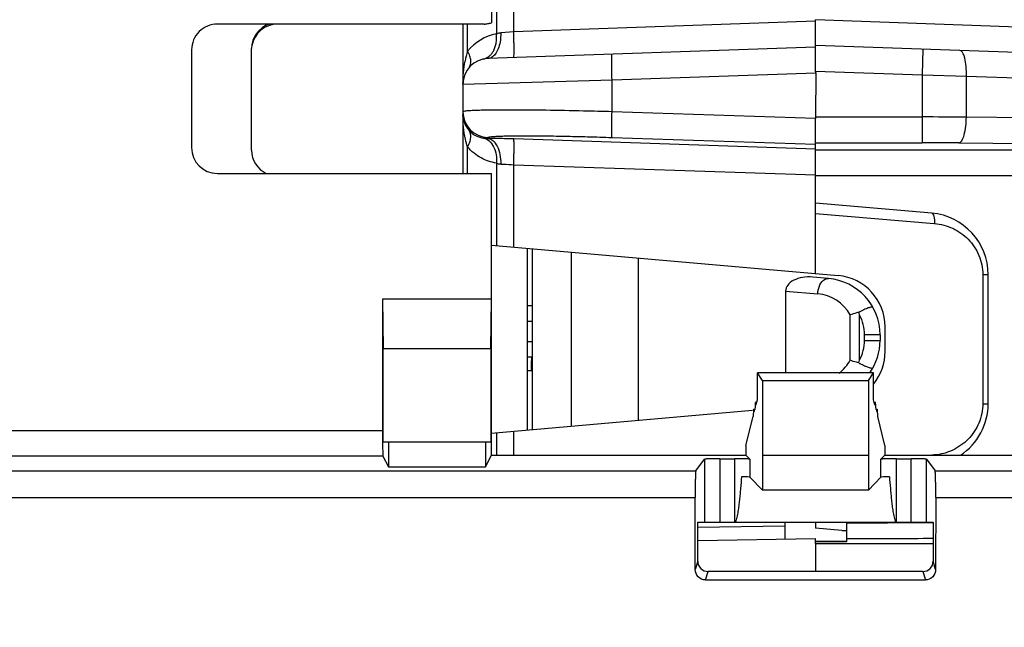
# Model space of a CAD drawing. Header units: millimetres. Extents: x 0 to 210, y 0 to 297.
# Tile 9 of 38: x 118.93 to 126.59, y 102.12 to 106.84. Entities that reach past the tile are written whole.
import ezdxf
from ezdxf.enums import TextEntityAlignment as Align

# ---------------------------------------------------------------- set-up
doc = ezdxf.new("R2010")
doc.units = ezdxf.units.MM
doc.header["$LTSCALE"] = 19.36
doc.layers.get('0').update_dxf_attribs({"linetype": 'CONTINUOUS'})
doc.layers.add('Z_DIM_2D', color=7, linetype='CONTINUOUS')
doc.styles.add('TEXTSTYLE_3', font='arial.ttf')
doc.dimstyles.new('DIMSTYLE_3', dxfattribs={"dimtxt": 2.1, "dimasz": 3.5, "dimexe": 1.5, "dimexo": 0, "dimgap": 0.525, "dimtad": 1, "dimlfac": 2.5, "dimdsep": 46, "dimtxsty": 'TEXTSTYLE_3', "dimblk": '_FILLED', "dimblk1": '_FILLED', "dimblk2": '_FILLED', "dimcen": 0.09, "dimclrt": 5, "dimazin": 2, "dimtp": 0.5, "dimtm": 0.5, "dimtfac": 1, "dimtofl": 0, "dimtmove": 0, "dimatfit": 3, "dimldrblk": '_FILLED', "dimfxl": 0, "dimtolj": 1, "dimarcsym": 0})

# ---------------------------------------------------------------- blocks, each defined once
blk = doc.blocks.new('*D4')
at = {"layer": 'Z_DIM_2D', "color": 2, "linetype": 'Continuous', "transparency": 16777216}
for p, q in [((132.9096, 104.9135), (132.9096, 89.9506)), ((40.576, 97.9067), (40.576, 89.9506)), ((40.576, 91.4506), (86.7428, 91.4506)), ((132.9096, 91.4506), (86.7428, 91.4506))]:
    blk.add_line(p, q, dxfattribs=at)
at = {"layer": 'Z_DIM_2D', "color": 5, "linetype": 'Continuous', "transparency": 16777216, "style": 'TEXTSTYLE_3'}
blk.add_text('230', height=2.1, dxfattribs=at).set_placement((86.7428, 91.9756), align=Align.CENTER)
blk = doc.blocks.new('_FILLED')
at = {"color": 0, "linetype": 'ByBlock'}
blk.add_solid([(0, 0), (-1, 0.125), (-1, -0.125)], dxfattribs=at)
blk = doc.blocks.new('_NONE')

msp = doc.modelspace()

# ---------------------------------------------------------------- linework, layer by layer
at = {"color": 9, "linetype": 'Continuous'}
for p, q in [((122.7735, 106.7439), (122.7735, 109.801)), ((122.6391, 109.7893), (122.6391, 106.7286)), ((125.1184, 106.8258), (122.7735, 106.7439)), ((127.4239, 106.7521), (125.1192, 106.8385)), ((122.4146, 106.5944), (122.4146, 106.8046)), ((122.7735, 106.7439), (122.673, 106.7368)), ((125.9535, 106.6092), (125.9465, 106.4093)), ((123.5376, 106.3708), (125.12, 106.426)), ((122.3795, 106.3371), (123.5376, 106.3708)), ((123.5376, 106.1232), (123.5376, 106.3708)), ((125.9465, 106.4093), (126.2908, 106.3993)), ((125.9465, 106.4093), (125.9465, 105.8826)), ((126.2908, 106.3993), (127.1538, 106.3692)), ((126.2908, 106.081), (126.2908, 106.3993)), ((125.1195, 106.0699), (123.5376, 106.1232)), ((125.12, 106.0825), (125.9465, 106.0825)), ((127.1538, 106.072), (126.2908, 106.081)), ((122.5725, 105.9165), (122.5725, 105.9223)), ((125.1195, 105.8326), (122.7735, 105.9117)), ((123.5377, 105.9235), (125.1195, 105.8702)), ((122.4146, 105.6442), (122.4146, 105.8496)), ((125.1195, 105.8826), (125.9465, 105.8826)), ((125.1195, 105.8269), (126.6582, 105.8269)), ((126.2334, 105.8811), (127.0963, 105.8721)), ((122.6391, 105.7231), (122.6391, 105.082)), ((122.7735, 105.7119), (125.1195, 105.6329)), ((122.7735, 105.0702), (122.7735, 105.7119)), ((125.1184, 105.6271), (126.6582, 105.6271)), ((125.1195, 105.3337), (126.0419, 105.2553)), ((126.4602, 104.8568), (126.4181, 104.8568)), ((126.4181, 104.8568), (126.4181, 103.8544)), ((124.8866, 104.7299), (125.1359, 104.7081)), ((125.388, 104.1919), (125.388, 104.5443)), ((125.46, 104.1919), (125.46, 104.5443)), ((122.8795, 104.4959), (122.92, 104.4956)), ((125.62, 104.3894), (125.5, 104.3894)), ((125.5, 104.3468), (125.5, 104.3894)), ((122.92, 104.3363), (122.8795, 104.3359)), ((125.5, 104.3468), (125.62, 104.3468)), ((122.8795, 104.1124), (122.9105, 104.1125)), ((122.9105, 104.1125), (122.92, 104.1126)), ((126.4181, 103.8544), (126.4602, 103.8544)), ((93.7451, 103.6474), (121.7542, 103.6474)), ((122.6391, 103.6293), (122.6391, 103.4542)), ((122.7735, 103.4542), (122.7735, 103.641)), ((121.7576, 103.4475), (93.7451, 103.4475)), ((126.0419, 103.4559), (126.0221, 103.4542)), ((124.2556, 103.423), (124.2561, 102.9343)), ((124.4896, 103.4271), (124.4896, 102.9342)), ((124.6096, 103.423), (124.6096, 103.2829)), ((125.6272, 103.2829), (125.6272, 103.423)), ((125.7471, 102.9342), (125.7471, 103.4271)), ((125.9807, 102.9343), (125.9811, 103.423)), ((93.7451, 103.3336), (124.1885, 103.3336)), ((126.0482, 103.3336), (132.4054, 103.3336)), ((93.7451, 103.1265), (124.1838, 103.1265)), ((126.0529, 103.1265), (132.4054, 103.1265)), ((125.3993, 102.9265), (125.3584, 102.9264)), ((125.4226, 102.9265), (125.3993, 102.9265)), ((125.4792, 102.9266), (125.4226, 102.9265)), ((125.6793, 102.9273), (125.4792, 102.9266)), ((125.7357, 102.9275), (125.6793, 102.9273)), ((125.7474, 102.9275), (125.7357, 102.9275)), ((125.7846, 102.9277), (125.7474, 102.9275)), ((125.8612, 102.9281), (125.7846, 102.9277)), ((125.9808, 102.9287), (125.8612, 102.9281)), ((125.9922, 102.9288), (125.9808, 102.9287)), ((126.0334, 102.9291), (125.9922, 102.9288)), ((124.8795, 102.9037), (124.2045, 102.8919)), ((125.1192, 102.7688), (125.1192, 102.5506)), ((125.2457, 102.7821), (125.2457, 102.7877)), ((125.3584, 102.8064), (125.4397, 102.8065)), ((125.4397, 102.8065), (125.5295, 102.8067)), ((125.5295, 102.8067), (125.5841, 102.8069)), ((125.5841, 102.8069), (125.6447, 102.8071)), ((125.6447, 102.8071), (125.719, 102.8073)), ((124.2646, 102.4853), (124.2838, 102.5506)), ((125.9529, 102.5506), (125.9721, 102.4853))]:
    msp.add_line(p, q, dxfattribs=at)
at = {"color": 7, "linetype": 'Continuous'}
for p, q in [((122.6, 108.3685), (122.5999, 106.8144)), ((125.1184, 106.8258), (125.1192, 106.8385)), ((125.1184, 106.4372), (125.1184, 106.8258)), ((122.5438, 106.8046), (120.4711, 106.8043)), ((122.3795, 106.8046), (122.3795, 105.6442)), ((120.2706, 106.6042), (120.2706, 105.8442)), ((120.737, 105.8243), (120.737, 106.6148)), ((125.1184, 106.6259), (122.5725, 106.537)), ((127.5852, 106.5522), (125.1184, 106.6384)), ((125.1184, 106.4372), (125.9465, 106.4093)), ((125.12, 106.426), (125.1198, 106.0817)), ((125.1195, 104.865), (125.1195, 106.07)), ((120.4706, 105.6442), (122.6, 105.6442)), ((122.6, 103.4542), (122.6, 105.6442)), ((126.022, 105.335), (125.1195, 105.414)), ((122.6, 105.0854), (125.2948, 104.8496)), ((122.8795, 103.6503), (122.8795, 105.0609)), ((122.92, 103.6539), (122.92, 105.0574)), ((123.2232, 103.6804), (123.2232, 105.0309)), ((123.7438, 103.7259), (123.7438, 104.9853)), ((125.2183, 104.8277), (125.0971, 104.8383)), ((126.4602, 103.8544), (126.4602, 104.8568)), ((122.6, 104.6666), (121.7542, 104.6666)), ((121.7542, 104.6666), (121.7591, 104.2844)), ((121.7542, 104.6666), (121.7542, 103.6474)), ((122.5952, 104.2844), (122.6, 104.6666)), ((124.8866, 104.7299), (124.8866, 104.0932)), ((122.92, 104.6156), (122.8795, 104.6159)), ((125.66, 104.2601), (125.66, 104.4511)), ((125.62, 104.3894), (125.62, 104.3468)), ((121.7591, 104.2844), (122.5952, 104.2844)), ((121.7591, 103.5582), (121.7591, 104.2844)), ((122.5952, 104.2844), (122.5952, 103.5582)), ((122.9061, 104.2161), (122.8849, 104.216)), ((122.92, 104.2163), (122.9061, 104.2161)), ((125.57, 104.0932), (124.6667, 104.0932)), ((124.7062, 104.034), (124.6667, 104.0932)), ((124.6667, 103.8857), (124.6667, 104.0932)), ((125.5305, 104.034), (125.57, 104.0932)), ((125.57, 103.8857), (125.57, 104.0932)), ((124.7062, 104.034), (124.7058, 103.183)), ((124.7062, 104.034), (125.5305, 104.034)), ((125.5305, 104.034), (125.5309, 103.183)), ((124.6529, 103.8676), (124.6622, 103.8676)), ((124.6562, 103.8432), (124.6667, 103.8857)), ((125.5805, 103.8432), (125.57, 103.8857)), ((125.5745, 103.8676), (125.5839, 103.8676)), ((122.6, 103.6259), (124.6298, 103.8035)), ((124.5784, 103.53), (124.6341, 103.7544)), ((124.639, 103.8118), (124.648, 103.8118)), ((124.6423, 103.7874), (124.648, 103.8102)), ((125.5887, 103.8118), (125.5977, 103.8118)), ((125.5887, 103.8102), (125.5944, 103.7874)), ((125.6584, 103.53), (125.6026, 103.7544)), ((121.7591, 103.5582), (122.5952, 103.5582)), ((121.8, 103.5582), (121.8, 103.3627)), ((122.5542, 103.5582), (122.5542, 103.3627)), ((124.5784, 103.53), (124.5784, 103.4542)), ((125.6584, 103.53), (125.6584, 103.4542)), ((121.7576, 103.4475), (121.8, 103.3627)), ((122.5542, 103.3627), (122.6, 103.4542)), ((122.6, 103.4542), (124.5784, 103.4542)), ((124.5784, 103.4542), (124.6096, 103.423)), ((124.7062, 103.4542), (125.5305, 103.4542)), ((125.6584, 103.4542), (125.6272, 103.423)), ((125.6584, 103.4542), (127.6367, 103.4542)), ((124.1885, 103.3336), (124.2556, 103.423)), ((124.3745, 103.4271), (124.4896, 103.4271)), ((124.3745, 103.4271), (124.376, 102.9342)), ((125.7471, 103.4271), (125.8622, 103.4271)), ((125.8607, 102.9342), (125.8622, 103.4271)), ((125.9811, 103.423), (126.0482, 103.3336)), ((121.8, 103.3627), (122.5542, 103.3627)), ((124.6096, 103.2829), (124.7058, 103.183)), ((125.6272, 103.2829), (125.5309, 103.183)), ((125.5309, 103.183), (124.7058, 103.183)), ((124.1847, 102.5668), (124.1836, 103.1265)), ((126.0531, 103.1265), (126.052, 102.5668)), ((124.2038, 102.9342), (126.0329, 102.9342)), ((124.2039, 102.6311), (124.2038, 102.9342)), ((124.8795, 102.9342), (124.8795, 102.8037)), ((125.1184, 102.9342), (125.1184, 102.8862)), ((125.3584, 102.9264), (125.3584, 102.7821)), ((126.0329, 102.9342), (126.0328, 102.6311)), ((125.3229, 102.8684), (125.1184, 102.8862)), ((125.3229, 102.8684), (125.3584, 102.8684)), ((124.2038, 102.7919), (125.1195, 102.8079)), ((125.3584, 102.7821), (125.1184, 102.7821)), ((125.119, 102.7855), (125.3582, 102.7897)), ((125.1192, 102.7688), (126.0329, 102.7688)), ((125.1195, 102.7688), (125.1195, 102.8079)), ((124.204, 102.6311), (124.1847, 102.5668)), ((126.052, 102.5668), (126.0327, 102.6311)), ((125.9529, 102.5506), (124.2838, 102.5506)), ((124.2646, 102.4853), (125.9721, 102.4853))]:
    msp.add_line(p, q, dxfattribs=at)
for centre, radius, start, end in [((120.4708, 106.6042), 0.2001, 89.9055, 179.98567), ((120.9371, 106.6043), 0.2001, 89.89007, 170.76282), ((122.5795, 106.3371), 0.2, 91.9979, 179.99842), ((120.4706, 105.8442), 0.2, 180, 270), ((120.937, 105.8243), 0.2, 180, 244.4416), ((125.9802, 104.8568), 0.48, 0.00109, 85.00107), ((125.18, 104.3894), 0.44, 0, 84.99993), ((125.26, 104.4511), 0.4, 0, 85), ((124.8118, 104.3769), 0.6695, 14.4815, 16.25206), ((125.18, 104.3468), 0.44, 324.78635, 360), ((125.26, 104.2601), 0.4, 320.93183, 360), ((124.812, 104.3592), 0.6693, 343.74765, 345.51873), ((125.9802, 103.8544), 0.48, 303.46035, 359.99958)]:
    msp.add_arc(centre, radius, start, end, dxfattribs=at)
at = {"color": 9, "linetype": 'Continuous'}
for centre, radius, start, end in [((122.7207, 106.3374), 0.3997, 101.78359, 139.9844), ((123.1083, 106.382), 0.7255, 162.97704, 169.25136), ((122.5794, 106.1221), 0.2, 180.02338, 268.01404), ((125.9476, 65.9761), 40.1064, 89.50969, 90.00161), ((122.5703, 106.1452), 0.2287, 262.01458, 270.53903), ((125.9474, 78.0319), 27.8507, 89.41162, 90.00194), ((125.108, 104.3894), 0.32, 28.9551, 84.99996), ((125.18, 104.3894), 0.32, 0, 28.95498), ((125.18, 104.3468), 0.32, 331.04495, 360), ((125.108, 104.3468), 0.32, 307.40486, 331.04539), ((125.1662, 250.5526), 147.7463, 270.214357, 270.336142)]:
    msp.add_arc(centre, radius, start, end, dxfattribs=at)
at = {"color": 7, "linetype": 'Continuous'}
for centre, major_axis, ratio, start_param, end_param in [((120.937, 106.6148), (0, 0.2), 0.999848, 0.322474, 1.570796), ((125.0866, 104.7187), (0.1997, -0.0175), 0.598536, 1.570793, 3.19391), ((124.639, 103.6132), (0, 0.1986), 0.034921, -0.500623, 0.779875), ((124.6529, 103.669), (0, 0.1986), 0.034921, -0.500623, 0.779875), ((125.5839, 103.669), (0, 0.1986), 0.034921, 5.50331, 6.783808), ((125.5977, 103.6132), (0, 0.1986), 0.034921, 5.50331, 6.783808), ((121.7577, 103.6474), (0, 0.2), 0.017455, 1.570796, 3.106686), ((124.4896, 103.2828), (0.12, 0), 0.036232, 0.034907, 1.105278), ((125.7471, 103.2828), (0.12, 0), 0.036232, 2.036315, 3.106686), ((125.2395, 102.7848), (0.12, 0), 0.017455, -0.136218, 0)]:
    msp.add_ellipse(centre, major_axis=major_axis, ratio=ratio, start_param=start_param, end_param=end_param, dxfattribs=at)
for points, knots in [([(122.5438, 106.8046), (122.5533, 106.8046), (122.5722, 106.8074), (122.5909, 106.8112), (122.5999, 106.8144)], [0, 0, 0, 0, 0.500087, 1, 1, 1, 1]), ([(125.122, 106.4322), (125.121, 106.4328), (125.1195, 106.4332), (125.1179, 106.435), (125.1187, 106.436), (125.1191, 106.4363)], [0, 0, 0, 0, 0.53777, 0.742236, 1, 1, 1, 1]), ([(125.565, 104.6023), (125.5631, 104.6057), (125.5472, 104.6049), (125.5259, 104.598), (125.4916, 104.5838), (125.4675, 104.5714), (125.4545, 104.5642)], [0, 0, 0, 0, 0.09713, 0.310911, 0.625568, 1, 1, 1, 1]), ([(125.4545, 104.5642), (125.4485, 104.5628), (125.426, 104.5573), (125.4038, 104.5504), (125.388, 104.5443)], [0, 0, 0, 0, 0.265872, 1, 1, 1, 1]), ([(125.4545, 104.1719), (125.4485, 104.1733), (125.426, 104.1789), (125.4038, 104.1857), (125.388, 104.1919)], [0, 0, 0, 0, 0.265871, 1, 1, 1, 1]), ([(125.4545, 104.1719), (125.4663, 104.1654), (125.4886, 104.154), (125.5197, 104.1402), (125.5433, 104.1327), (125.5575, 104.1301), (125.5622, 104.1317)], [0, 0, 0, 0, 0.347459, 0.649382, 0.873243, 1, 1, 1, 1]), ([(124.3745, 103.4271), (124.3596, 103.4271), (124.3378, 103.4269), (124.3101, 103.4264), (124.2924, 103.426), (124.2779, 103.4253), (124.2666, 103.4249), (124.2601, 103.4237), (124.2562, 103.4238), (124.2556, 103.423)], [0, 0, 0, 0, 0.376915, 0.547458, 0.697569, 0.82183, 0.915606, 0.975558, 1, 1, 1, 1]), ([(124.6096, 103.423), (124.6088, 103.4238), (124.6049, 103.4238), (124.5981, 103.4249), (124.5867, 103.4253), (124.5652, 103.4263), (124.5324, 103.4269), (124.5046, 103.4271), (124.4896, 103.4271)], [0, 0, 0, 0, 0.025827, 0.086845, 0.18128, 0.305767, 0.625555, 1, 1, 1, 1]), ([(125.7471, 103.4271), (125.7321, 103.4271), (125.7043, 103.4269), (125.6715, 103.4263), (125.65, 103.4253), (125.6386, 103.4249), (125.6318, 103.4238), (125.6279, 103.4238), (125.6272, 103.423)], [0, 0, 0, 0, 0.374445, 0.694233, 0.818719, 0.913155, 0.974173, 1, 1, 1, 1]), ([(125.9811, 103.423), (125.9805, 103.4238), (125.9766, 103.4237), (125.9701, 103.4249), (125.9588, 103.4253), (125.9443, 103.426), (125.9266, 103.4264), (125.8989, 103.4269), (125.8772, 103.4271), (125.8622, 103.4271)], [0, 0, 0, 0, 0.024443, 0.084394, 0.178171, 0.302433, 0.452543, 0.623086, 1, 1, 1, 1]), ([(124.1885, 103.3336), (124.1874, 103.3322), (124.1877, 103.3256), (124.186, 103.3135), (124.1856, 103.2938), (124.1848, 103.2683), (124.1843, 103.2375), (124.1837, 103.1896), (124.1836, 103.1522), (124.1836, 103.1265)], [0, 0, 0, 0, 0.025611, 0.08704, 0.182171, 0.307435, 0.45793, 0.627954, 1, 1, 1, 1]), ([(126.0531, 103.1265), (126.0531, 103.1522), (126.053, 103.1896), (126.0525, 103.2375), (126.0519, 103.2683), (126.0511, 103.2938), (126.0507, 103.3135), (126.0491, 103.3256), (126.0493, 103.3322), (126.0482, 103.3336)], [0, 0, 0, 0, 0.372051, 0.542077, 0.692572, 0.817836, 0.912967, 0.974392, 1, 1, 1, 1]), ([(124.5435, 103.2867), (124.5413, 103.2567), (124.5378, 103.2117), (124.5325, 103.1517), (124.5279, 103.1068), (124.5229, 103.0619), (124.5175, 103.0247), (124.5128, 102.995), (124.5088, 102.9727), (124.502, 102.9551), (124.4995, 102.9422), (124.4955, 102.9353), (124.4915, 102.9342), (124.4896, 102.9342)], [0, 0, 0, 0, 0.24998, 0.37497, 0.499961, 0.62495, 0.749938, 0.812434, 0.874917, 0.937427, 0.968729, 0.984268, 1, 1, 1, 1]), ([(125.6932, 103.2867), (125.6954, 103.2567), (125.6989, 103.2117), (125.7042, 103.1517), (125.7088, 103.1068), (125.7138, 103.0619), (125.7192, 103.0247), (125.724, 102.995), (125.7279, 102.9727), (125.7348, 102.9551), (125.7372, 102.9422), (125.7412, 102.9353), (125.7452, 102.9342), (125.7471, 102.9342)], [0, 0, 0, 0, 0.24998, 0.37497, 0.49996, 0.62495, 0.749938, 0.812433, 0.874916, 0.937427, 0.968729, 0.984267, 1, 1, 1, 1]), ([(124.2039, 102.6311), (124.2039, 102.6106), (124.2207, 102.5679), (124.2634, 102.5506), (124.2838, 102.5506)], [0, 0, 0, 0, 0.500108, 1, 1, 1, 1]), ([(125.9529, 102.5506), (125.9733, 102.5506), (126.016, 102.5679), (126.0329, 102.6106), (126.0328, 102.6311)], [0, 0, 0, 0, 0.499932, 1, 1, 1, 1]), ([(124.2646, 102.4853), (124.244, 102.4853), (124.201, 102.5029), (124.1841, 102.5462), (124.1845, 102.5668)], [0, 0, 0, 0, 0.499981, 1, 1, 1, 1]), ([(126.0522, 102.5668), (126.0526, 102.5462), (126.0357, 102.5029), (125.9927, 102.4853), (125.9721, 102.4853)], [0, 0, 0, 0, 0.49998, 1, 1, 1, 1])]:
    msp.add_open_spline(points, degree=3, knots=knots, dxfattribs=at)
at = {"color": 9, "linetype": 'Continuous'}
for points, knots in [([(122.673, 106.7368), (122.6736, 106.7125), (122.6706, 106.6699), (122.6552, 106.6135), (122.6332, 106.5721), (122.6052, 106.5445), (122.5826, 106.5373), (122.5725, 106.5369)], [0, 0, 0, 0, 0.301478, 0.524438, 0.71919, 0.87525, 1, 1, 1, 1]), ([(122.6391, 106.7286), (122.6416, 106.7297), (122.6525, 106.7339), (122.6641, 106.7363), (122.673, 106.7368)], [0, 0, 0, 0, 0.237724, 1, 1, 1, 1]), ([(122.7735, 106.544), (122.7747, 106.544), (122.7745, 106.5511), (122.7762, 106.5598), (122.7761, 106.5796), (122.7766, 106.6045), (122.7762, 106.6359), (122.7754, 106.6829), (122.7744, 106.7194), (122.7735, 106.7439)], [0, 0, 0, 0, 0.017918, 0.071627, 0.164739, 0.294144, 0.453813, 0.632532, 1, 1, 1, 1]), ([(122.6182, 106.5992), (122.6231, 106.6089), (122.6394, 106.65), (122.6425, 106.6956), (122.6391, 106.7286)], [0, 0, 0, 0, 0.245901, 1, 1, 1, 1]), ([(122.4263, 106.4657), (122.4382, 106.4799), (122.445, 106.5141), (122.4335, 106.5577), (122.4219, 106.5821), (122.4146, 106.5944)], [0, 0, 0, 0, 0.409189, 0.683819, 1, 1, 1, 1]), ([(126.2908, 106.3993), (126.2916, 106.4246), (126.2906, 106.4719), (126.283, 106.5273), (126.2719, 106.5635), (126.2622, 106.5851), (126.2492, 106.5989), (126.2404, 106.5992)], [0, 0, 0, 0, 0.354156, 0.658619, 0.780005, 0.876626, 1, 1, 1, 1]), ([(122.5386, 106.5329), (122.5433, 106.5338), (122.563, 106.5395), (122.5807, 106.5514), (122.5917, 106.5624)], [0, 0, 0, 0, 0.235332, 1, 1, 1, 1]), ([(123.5376, 106.3708), (123.5367, 106.3963), (123.5357, 106.4332), (123.5349, 106.4804), (123.5347, 106.5102), (123.5348, 106.5349), (123.5353, 106.5528), (123.5359, 106.5644), (123.5367, 106.5689), (123.5372, 106.5707), (123.5375, 106.5707)], [0, 0, 0, 0, 0.381978, 0.554478, 0.705677, 0.829878, 0.922243, 0.979361, 0.994114, 1, 1, 1, 1]), ([(122.7313, 106.1365), (122.6815, 106.1365), (122.6114, 106.1362), (122.5248, 106.1346), (122.4742, 106.133), (122.4354, 106.131), (122.4051, 106.1289), (122.3906, 106.1262), (122.3795, 106.1242), (122.3795, 106.122)], [0, 0, 0, 0, 0.423088, 0.594769, 0.737549, 0.85013, 0.931559, 0.981209, 1, 1, 1, 1]), ([(123.5376, 106.1232), (123.4633, 106.1253), (123.1946, 106.1321), (122.9258, 106.1365), (122.7313, 106.1365)], [0, 0, 0, 0, 0.276369, 1, 1, 1, 1]), ([(123.5376, 105.9235), (123.5364, 105.9248), (123.5366, 105.9313), (123.5351, 105.9427), (123.5351, 105.9617), (123.5348, 105.9861), (123.535, 106.0158), (123.5358, 106.062), (123.5368, 106.0983), (123.5376, 106.1233)], [0, 0, 0, 0, 0.025865, 0.086942, 0.181395, 0.305877, 0.455754, 0.62562, 1, 1, 1, 1]), ([(122.4146, 105.8496), (122.4082, 105.8698), (122.3868, 105.9513), (122.3795, 106.0361), (122.3795, 106.0991)], [0, 0, 0, 0, 0.251508, 1, 1, 1, 1]), ([(122.3842, 106.0584), (122.3858, 106.0515), (122.3945, 106.0224), (122.4108, 105.9956), (122.4263, 105.9782)], [0, 0, 0, 0, 0.231712, 1, 1, 1, 1]), ([(126.2334, 105.8811), (126.2425, 105.8822), (126.2616, 105.9038), (126.2837, 105.9702), (126.2904, 106.0343), (126.2908, 106.081)], [0, 0, 0, 0, 0.127819, 0.34852, 1, 1, 1, 1]), ([(122.4146, 105.8496), (122.4214, 105.8614), (122.4325, 105.885), (122.444, 105.9284), (122.4381, 105.9631), (122.4263, 105.9782)], [0, 0, 0, 0, 0.302497, 0.574837, 1, 1, 1, 1]), ([(122.4263, 105.9782), (122.4417, 105.9609), (122.4769, 105.9341), (122.5188, 105.9215), (122.5386, 105.9188)], [0, 0, 0, 0, 0.536425, 1, 1, 1, 1]), ([(122.5386, 105.9187), (122.5543, 105.9149), (122.5867, 105.8974), (122.6213, 105.8503), (122.6397, 105.7892), (122.641, 105.745), (122.6391, 105.7231)], [0, 0, 0, 0, 0.204606, 0.447026, 0.721268, 1, 1, 1, 1]), ([(122.5725, 105.9223), (122.5725, 105.9242), (122.5811, 105.9267), (122.5931, 105.9289), (122.6171, 105.9312), (122.6482, 105.9331), (122.6885, 105.9347), (122.7577, 105.9363), (122.8623, 105.937), (123.0062, 105.9362), (123.171, 105.9336), (123.3505, 105.9294), (123.4744, 105.9256), (123.5377, 105.9235)], [0, 0, 0, 0, 0.005815, 0.020426, 0.044211, 0.077034, 0.11866, 0.168704, 0.292174, 0.442944, 0.61549, 0.803477, 1, 1, 1, 1]), ([(122.5725, 105.9165), (122.5868, 105.9153), (122.618, 105.899), (122.649, 105.8521), (122.6691, 105.7892), (122.6732, 105.7417), (122.673, 105.7168)], [0, 0, 0, 0, 0.180323, 0.408709, 0.688746, 1, 1, 1, 1]), ([(122.7735, 105.9117), (122.7559, 105.9123), (122.6889, 105.9144), (122.6219, 105.9159), (122.5725, 105.9165)], [0, 0, 0, 0, 0.263305, 1, 1, 1, 1]), ([(122.7735, 105.7119), (122.7743, 105.736), (122.7753, 105.7717), (122.7761, 105.818), (122.7764, 105.8489), (122.776, 105.8742), (122.776, 105.8934), (122.7745, 105.9045), (122.7746, 105.9106), (122.7735, 105.9117)], [0, 0, 0, 0, 0.360703, 0.536328, 0.694133, 0.823622, 0.918923, 0.976793, 1, 1, 1, 1]), ([(122.6391, 105.7231), (122.598, 105.731), (122.5358, 105.7512), (122.4631, 105.8003), (122.4296, 105.8317), (122.4146, 105.8496)], [0, 0, 0, 0, 0.47867, 0.732482, 1, 1, 1, 1]), ([(122.6391, 105.7231), (122.6416, 105.7222), (122.6526, 105.7188), (122.6642, 105.717), (122.673, 105.7168)], [0, 0, 0, 0, 0.234819, 1, 1, 1, 1]), ([(122.673, 105.7168), (122.6808, 105.7166), (122.7143, 105.7155), (122.7478, 105.7137), (122.7735, 105.7119)], [0, 0, 0, 0, 0.232206, 1, 1, 1, 1]), ([(126.022, 105.335), (126.0259, 105.3347), (126.0343, 105.3266), (126.0426, 105.2993), (126.0434, 105.2738), (126.042, 105.2553)], [0, 0, 0, 0, 0.135509, 0.354062, 1, 1, 1, 1]), ([(126.0419, 105.2553), (126.091, 105.2511), (126.1885, 105.2253), (126.3123, 105.1379), (126.3976, 105.01), (126.4181, 104.9079), (126.4181, 104.8568)], [0, 0, 0, 0, 0.246931, 0.493499, 0.744073, 1, 1, 1, 1]), ([(125.1359, 104.7081), (125.1372, 104.7321), (125.1468, 104.7759), (125.1758, 104.8144), (125.1941, 104.823)], [0, 0, 0, 0, 0.543382, 1, 1, 1, 1]), ([(125.1941, 104.823), (125.1961, 104.824), (125.2038, 104.8271), (125.2123, 104.8282), (125.2183, 104.8277)], [0, 0, 0, 0, 0.271612, 1, 1, 1, 1]), ([(122.9119, 104.2162), (122.9111, 104.2161), (122.9119, 104.2134), (122.9113, 104.211), (122.9113, 104.2051), (122.9107, 104.196), (122.9105, 104.1879), (122.9104, 104.1833)], [0, 0, 0, 0, 0.068025, 0.150968, 0.265438, 0.581804, 1, 1, 1, 1]), ([(122.9104, 104.1833), (122.9103, 104.1779), (122.9099, 104.1543), (122.9102, 104.1307), (122.9105, 104.1125)], [0, 0, 0, 0, 0.228255, 1, 1, 1, 1]), ([(126.4181, 103.8544), (126.4181, 103.8034), (126.3976, 103.7012), (126.3123, 103.5733), (126.1885, 103.4859), (126.091, 103.4601), (126.0419, 103.4559)], [0, 0, 0, 0, 0.255927, 0.506501, 0.753068, 1, 1, 1, 1])]:
    msp.add_open_spline(points, degree=3, knots=knots, dxfattribs=at)
for points in [[(122.5917, 106.5624), (122.5969, 106.5676), (122.6017, 106.5733), (122.606, 106.5793)], [(122.606, 106.5793), (122.6106, 106.5856), (122.6146, 106.5923), (122.6182, 106.5992)], [(122.3795, 106.3371), (122.3795, 106.3974), (122.3842, 106.4581), (122.3956, 106.5173)]]:
    msp.add_open_spline(points, degree=3, dxfattribs=at)
at = {"color": 7, "linetype": 'Continuous'}
for points in [[(125.12, 106.426), (125.12, 106.428), (125.1206, 106.4305), (125.1224, 106.4312)], [(122.3795, 106.0991), (122.3795, 106.0855), (122.3811, 106.0717), (122.3842, 106.0584)], [(125.1198, 106.0817), (125.1195, 106.0778), (125.1195, 106.0739), (125.1195, 106.0699)], [(125.5622, 104.1317), (125.5633, 104.1321), (125.5644, 104.1328), (125.565, 104.1338)]]:
    msp.add_open_spline(points, degree=3, dxfattribs=at)

# ---------------------------------------------------------------- dimensions: what is measured, and where the dimension line sits
at = {"layer": 'Z_DIM_2D', "color": 2, "linetype": 'Continuous'}
dim = msp.add_linear_dim(base=(132.9096, 91.4506), p1=(40.576, 97.9067), p2=(132.9096, 104.9135), angle=360, dimstyle='DIMSTYLE_3', override={"dimblk1": 'NONE', "dimblk2": 'NONE', "dimsah": 1}, dxfattribs=at)
dim.commit()
dim.dimension.update_dxf_attribs({"geometry": '*D4', "text_midpoint": (86.7159, 91.4506), "dimtype": 160})

doc.saveas('drawing.dxf')
